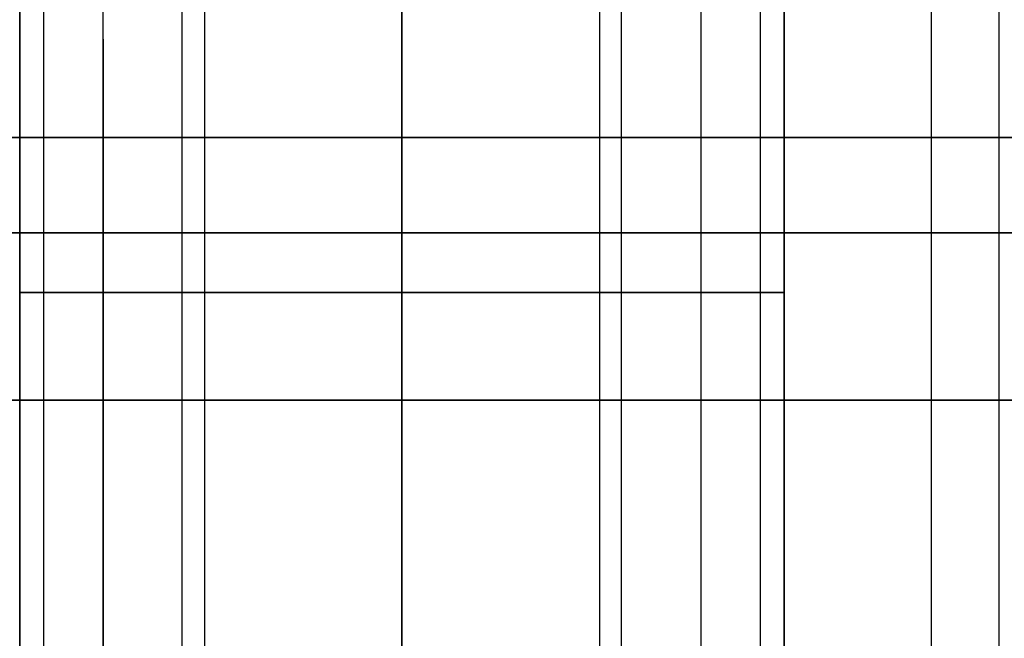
# Model space of a CAD drawing. Header units: millimetres. Extents: x -105 to 152, y -114 to 65.
# Tile 140 of 256: x 117.78 to 119.84, y -95.75 to -94.45. Entities that reach past the tile are written whole.
import ezdxf

# ---------------------------------------------------------------- set-up
doc = ezdxf.new("R2010")
doc.units = ezdxf.units.MM
doc.layers.add('Layer 01', color=7, linetype='Continuous', true_color=0x000000)

msp = doc.modelspace()

# ---------------------------------------------------------------- linework, layer by layer
at = {"layer": 'Layer 01'}
for p, q in [((118.576, -83.4, 6.45), (118.576, -111.4, 6.45)), ((118.576, -94.9, -0.45), (118.576, -91, -0.45)), ((118.576, -94.9, 37.45), (118.576, -91, 37.45)), ((117.826, -93.25, 12.94), (117.826, -106.6, 12.94)), ((118.1625, -93.25, 23.4343), (118.1625, -106.6, 23.4343)), ((118.9896, -93.25, 24.6857), (118.9896, -106.6, 24.6857)), ((119.2017, -93.25, 23.6464), (119.2017, -99.48, 23.6464)), ((119.326, -93.25, 12.94), (119.326, -106.6, 12.94)), ((119.376, -96.7, 24.06), (119.376, -93.35, 24.06)), ((119.376, -96.7, 12.94), (119.376, -93.35, 12.94)), ((118.1164, -110.2, 19.6085), (118.1164, -93.7, 19.6085)), ((119.0357, -110.2, 17.3915), (119.0357, -93.7, 17.3915)), ((118.576, -96.7, 19.75), (118.576, -93.8, 19.75)), ((118.576, -96.7, 17.25), (118.576, -93.8, 17.25)), ((118.576, -93.9, 31.925), (118.576, -113.9, 31.925)), ((119.376, -93.9, 5.7877), (119.376, -112.35, 5.7877)), ((117.9504, -94.4945, 24.4736), (117.9504, -106.6, 24.4736)), ((118.576, -99.21, 34.356), (118.576, -94.9, 34.356)), ((118.576, -98.718, 2.6441), (118.576, -94.9, 2.6441)), ((118.576, -94.9, 37.45), (118.576, -94.9, 34.356)), ((118.576, -94.9, 2.6441), (118.576, -94.9, -0.45))]:
    msp.add_line(p, q, dxfattribs=at)
at = {"layer": 'Layer 01', "extrusion": (-1.07998e-16, 1, -3.78956e-15)}
msp.add_arc((-118.576, 18.5, -94.7), 11.25, 270, 90, dxfattribs=at)
at = {"layer": 'Layer 01', "extrusion": (1.07998e-16, -1, 3.78956e-15)}
msp.add_arc((118.576, 18.5, 94.7), 11.25, 270, 90, dxfattribs=at)
at = {"layer": 'Layer 01', "extrusion": (3.64593e-31, -1, 3.25439e-15)}
msp.add_arc((118.576, 18.5, 94.9), 15.8559, 0, 180, dxfattribs=at)
at = {"layer": 'Layer 01', "extrusion": (0, -1, 3.25439e-15)}
msp.add_arc((118.576, 18.5, 94.9), 15.856, 180, 0, dxfattribs=at)
at = {"layer": 'Layer 01', "extrusion": (0, 1, 0)}
for centre, radius, start, end in [((-118.576, 12.94, -95.025), 0.8, 270, 90), ((-118.576, 24.06, -95.025), 0.8, 270, 90), ((-118.576, 24.06, -95.025), 0.8, 90, 270), ((-118.576, 12.94, -95.025), 0.8, 90, 270), ((-118.576, 18.5, -95.25), 11.25, 270, 90), ((-118.576, 18.5, -95.25), 1.25, 0, 180), ((-118.576, 18.5, -95.25), 1.25, 180, 0), ((-118.576, 18.5, -95.25), 11.25, 90, 270)]:
    msp.add_arc(centre, radius, start, end, dxfattribs=at)
at = {"layer": 'Layer 01'}
for points in [[(117.9504, -106.6, 24.4736), (117.9504, -99.925, 24.4736), (117.9504, -93.25, 24.4736)], [(118.576, -93.25, 13.69), (118.576, -99.925, 13.69), (118.576, -106.6, 13.69)], [(118.576, -106.6, 12.19), (118.576, -99.925, 12.19), (118.576, -93.25, 12.19)], [(119.2017, -93.25, 23.6464), (119.2017, -99.925, 23.6464), (119.2017, -106.6, 23.6464)], [(118.576, -93.35, 12.14), (118.576, -95.025, 12.14), (118.576, -96.7, 12.14)], [(118.576, -96.7, 13.74), (118.576, -95.025, 13.74), (118.576, -93.35, 13.74)], [(118.576, -93.35, 23.26), (118.576, -95.025, 23.26), (118.576, -96.7, 23.26)], [(118.576, -96.7, 24.86), (118.576, -95.025, 24.86), (118.576, -93.35, 24.86)], [(119.6845, -110.2, 18.9597), (119.6845, -101.95, 18.9597), (119.6845, -93.7, 18.9597)], [(119.826, -96.7, 18.5), (119.826, -95.25, 18.5), (119.826, -93.8, 18.5)], [(117.776, -111.4, 6.4766), (117.776, -102.65, 6.4766), (117.776, -93.9, 6.4766)], [(117.776, -93.9, 5.0989), (117.776, -103.15, 5.0989), (117.776, -112.4, 5.0989)], [(119.376, -93.9, 6.4766), (119.376, -102.65, 6.4766), (119.376, -111.4, 6.4766)], [(119.376, -112.4, 5.0989), (119.376, -103.15, 5.0989), (119.376, -93.9, 5.0989)], [(118.576, -94.7, 7.25), (118.576, -94.35, 6.9), (118.576, -94, 6.55)], [(118.576, -94, 30.45), (118.576, -94.35, 30.1), (118.576, -94.7, 29.75)], [(118.576, -95.8, 7.25), (118.576, -95.25, 7.25), (118.576, -94.7, 7.25)], [(118.576, -94.7, 29.75), (118.576, -95.25, 29.75), (118.576, -95.8, 29.75)], [(133.526, -94.9, -0.45), (118.576, -94.9, -0.45), (103.626, -94.9, -0.45)], [(103.626, -94.9, 37.45), (118.576, -94.9, 37.45), (133.526, -94.9, 37.45)]]:
    msp.add_open_spline(points, degree=2, dxfattribs=at)

doc.saveas('drawing.dxf')
